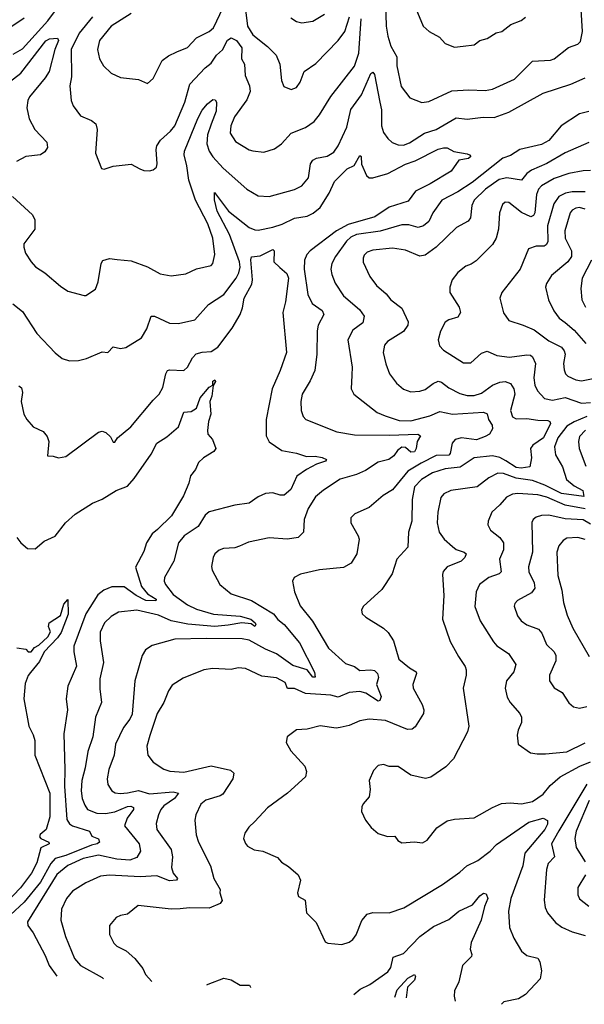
# Model space of a CAD drawing. Extents: x 1246169 to 1426871, y 660025 to 763458.
# Tile 39 of 256: x 1286680 to 1289791, y 668471 to 673900. Entities that reach past the tile are written whole.
import ezdxf

# ---------------------------------------------------------------- set-up
doc = ezdxf.new("R2010")
doc.units = 0

msp = doc.modelspace()

# ---------------------------------------------------------------- linework, layer by layer
at = {"layer": '0CON20XD'}
for points in [[(1287294.3, 673935), (1287185, 673864.5), (1287119.1, 673785), (1287108.5, 673735), (1287120, 673685), (1287142.5, 673645), (1287184.5, 673604.5), (1287235, 673580.8), (1287335, 673570.8), (1287385, 673548.8), (1287415, 673576.7), (1287465.7, 673675), (1287499.5, 673700.5), (1287546.5, 673723.5), (1287605, 673746.5), (1287655, 673800), (1287725, 673835.4), (1287747.7, 673855), (1287855, 674081.9)], [(1287908.1, 674088.1), (1287935.3, 673865), (1287965, 673817.3), (1288045, 673752.9), (1288092.9, 673705), (1288113.1, 673655), (1288122, 673565), (1288135, 673531.2), (1288176.1, 673516.1), (1288205, 673526), (1288225.6, 673555), (1288247.1, 673615), (1288312.2, 673657.8), (1288435, 673785.6), (1288471.3, 673835), (1288498.1, 673915)], [(1286645, 673710.8), (1286695, 673740), (1286835, 673893.8), (1286910, 673995)], [(1288695.8, 673995), (1288700, 673865), (1288708.7, 673808.7), (1288725, 673754.2), (1288758.8, 673695), (1288758.8, 673645), (1288781.7, 673531.7), (1288829.7, 673469.7), (1288895, 673444.3), (1288935, 673448.6), (1289061.7, 673508.3), (1289155, 673513.5), (1289245, 673510.5), (1289285, 673516.5), (1289407.2, 673572.8), (1289505, 673670.5), (1289605, 673677.8), (1289625, 673684.4), (1289703.3, 673746.7), (1289755, 673765.6), (1289770.6, 673779.4), (1289781.8, 673835), (1289774.2, 673955.8)], [(1288862.1, 673962.1), (1288903.8, 673865), (1288936, 673835), (1288993, 673803), (1289025, 673768.8), (1289075, 673749.2), (1289124.2, 673754.2), (1289185, 673761.4), (1289215, 673785.7), (1289255, 673795.7), (1289305, 673828.1), (1289337.5, 673835), (1289385.5, 673874.5), (1289443.6, 673896.4), (1289466.4, 673913.6)], [(1286491.2, 673768.8), (1286705, 673909.6)], [(1287081.1, 673915), (1287007.9, 673825), (1286964.7, 673735), (1286965.5, 673585), (1286955.7, 673535), (1286964.5, 673454.5), (1286974.4, 673425), (1287015, 673370), (1287076, 673345), (1287100.6, 673325), (1287106.5, 673295), (1287098.6, 673165), (1287130.5, 673080.5), (1287145, 673076.2), (1287195, 673092.9), (1287295, 673104), (1287342.5, 673077.5), (1287365, 673068), (1287395, 673066), (1287415, 673072), (1287433.3, 673086.7), (1287437.3, 673105), (1287431.9, 673185), (1287436.7, 673205), (1287455.6, 673235), (1287511.5, 673285), (1287534.6, 673315), (1287590.4, 673445), (1287618.5, 673545), (1287702.7, 673635), (1287735, 673661.1), (1287765, 673704.4), (1287796.9, 673733.1), (1287825, 673786.9), (1287845, 673800), (1287875, 673785.9), (1287904.3, 673745), (1287903.1, 673685), (1287918.8, 673655), (1287922.5, 673592.5), (1287945.5, 673535), (1287950, 673505), (1287930.9, 673459.1), (1287863.8, 673365), (1287843.1, 673315), (1287840.5, 673275), (1287868.5, 673228.5), (1287945, 673183.3), (1287965, 673177.8), (1288025, 673170), (1288085, 673187.8), (1288122.9, 673215), (1288175.7, 673275), (1288254.6, 673305.4), (1288302.1, 673337.9), (1288331.8, 673375), (1288394.1, 673475.9), (1288525, 673644.4), (1288548.4, 673715), (1288561.7, 673905)], [(1288175, 673910.5), (1288205, 673890), (1288235, 673881.9), (1288295, 673892.2), (1288360.2, 673929.8)], [(1286525, 673481.2), (1286686.4, 673605), (1286825, 673783.3), (1286845, 673795.2), (1286888.9, 673798.9), (1286894.6, 673785), (1286873.7, 673736.3), (1286841.8, 673615), (1286820.4, 673579.6), (1286734.5, 673475.5), (1286724.6, 673455), (1286719.6, 673415), (1286733.1, 673353.1), (1286764.4, 673295), (1286829.4, 673225), (1286833.3, 673195), (1286819.1, 673170.9), (1286795.4, 673154.6), (1286715, 673145.5), (1286662.6, 673117.4)], [(1286640, 672925), (1286750, 672825), (1286763.9, 672796.1), (1286764.2, 672745), (1286704, 672665), (1286702.5, 672645), (1286712.6, 672612.6), (1286742.9, 672565), (1286768.2, 672538.2), (1286819.2, 672505), (1286905, 672430), (1286945, 672403.3), (1287035, 672380), (1287045, 672380), (1287098, 672415), (1287112.9, 672455), (1287130, 672555), (1287138.3, 672571.7), (1287175, 672583.3), (1287217.3, 672577.3), (1287295, 672571.2), (1287385, 672537.5), (1287455, 672499.2), (1287515, 672487.5), (1287595, 672498.6), (1287655, 672526.7), (1287735, 672544.3), (1287744.2, 672555), (1287754.6, 672605), (1287744.6, 672695), (1287717.3, 672775), (1287649.2, 672905), (1287612.8, 673015), (1287601.8, 673095), (1287586.2, 673155), (1287588.6, 673175), (1287661.5, 673355), (1287685, 673400.9), (1287715, 673436.4), (1287745, 673459.5), (1287757.8, 673457.8), (1287764.4, 673445), (1287763.6, 673395), (1287734.7, 673324.7), (1287715.2, 673265), (1287710.4, 673215), (1287723.9, 673175), (1287745, 673144.6), (1287802, 673082), (1287931.2, 672965), (1287995, 672928.1), (1288055, 672925.5), (1288195, 672964.4), (1288235, 672984.5), (1288271.9, 673028.1), (1288282.9, 673105), (1288294.4, 673125), (1288315, 673136.4), (1288375, 673147.8), (1288410.8, 673169.2), (1288435, 673204.2), (1288482.6, 673307.4), (1288505, 673404.5), (1288563.7, 673486.3), (1288615, 673603.8), (1288625, 673611.2), (1288635, 673597.5), (1288664.6, 673445.4), (1288673.4, 673403.4), (1288672.8, 673315), (1288685, 673277.5), (1288708.6, 673245), (1288733.3, 673223.3), (1288765, 673209.2), (1288795, 673208.9), (1288828, 673222), (1288911.4, 673275), (1288975, 673294.1), (1289085, 673359.6), (1289145, 673352.1), (1289233.3, 673363.3), (1289295, 673360.4), (1289375, 673390), (1289565, 673494.5), (1289715.9, 673544.1), (1289795, 673580.4)], [(1289815, 673393.8), (1289765, 673380.7), (1289663.1, 673315), (1289595, 673233.1), (1289555, 673212.8), (1289435, 673183.6), (1289385, 673150.4), (1289342.7, 673137.3), (1289173, 673003), (1289095, 672951.4), (1289005.3, 672904.7), (1288956.9, 672835), (1288935, 672788.2), (1288905, 672763.9), (1288875, 672754.7), (1288825, 672768.7), (1288785, 672769.7), (1288666.8, 672733.2), (1288535, 672715.6), (1288505, 672700.8), (1288480.5, 672679.5), (1288419.6, 672595), (1288400, 672555), (1288395.4, 672525), (1288399.5, 672495), (1288417.6, 672447.6), (1288465, 672376.9), (1288552.3, 672302.3), (1288578.6, 672265), (1288570.9, 672229.1), (1288515, 672187.5), (1288488.6, 672135), (1288512.3, 671985), (1288510.7, 671939.3), (1288507.1, 671865), (1288522, 671835), (1288650, 671735), (1288694, 671715), (1288770.8, 671690.8), (1288835, 671687.4), (1288939.2, 671715), (1288995, 671739.6), (1289065, 671724.4), (1289236, 671736), (1289256.4, 671726.4), (1289263.1, 671695), (1289283.1, 671665), (1289285.6, 671644.4), (1289268, 671615), (1289245, 671601.1), (1289196.2, 671583.8), (1289115, 671594.3), (1289080.4, 671585), (1289062.4, 671565), (1289052.5, 671507.5), (1289045, 671498.4), (1288975, 671496.4), (1288892.9, 671455), (1288819.4, 671410.6), (1288760.1, 671339.9), (1288735, 671308.2), (1288682.8, 671277.2), (1288605, 671210.6), (1288526.2, 671175), (1288505, 671153.3), (1288504.2, 671125), (1288545.8, 671055), (1288550.8, 671035), (1288538.1, 670955), (1288507.1, 670902.9), (1288465, 670880), (1288332.4, 670867.6), (1288226.6, 670843.4), (1288193.3, 670825), (1288184, 670805), (1288194.4, 670745), (1288225, 670668), (1288293.2, 670583.2), (1288381.9, 670435), (1288475, 670349.5), (1288524, 670334), (1288555, 670311.2), (1288615, 670315.8), (1288635, 670311.8), (1288650.8, 670295), (1288657.1, 670272.9), (1288646.2, 670235), (1288672.1, 670167.9), (1288665, 670145.8), (1288655, 670143.3), (1288586.4, 670186.4), (1288555, 670196.7), (1288495, 670191.2), (1288435, 670164.7), (1288395, 670175.7), (1288255.7, 670185.7), (1288195, 670212.7), (1288155, 670212.5), (1288142.5, 670245), (1288095, 670271.2), (1288015, 670280), (1287925, 670323.5), (1287883.4, 670326.6), (1287845, 670317.5), (1287745, 670323.5), (1287695, 670314.5), (1287581.1, 670268.9), (1287519.8, 670230.2), (1287500.4, 670199.6), (1287474.5, 670135), (1287436.9, 670075), (1287397.6, 669952.4), (1287380, 669895), (1287386.9, 669845), (1287415, 669805.8), (1287475, 669767.1), (1287507.4, 669757.4), (1287585, 669751.5), (1287735, 669786.4), (1287841.3, 669761.3), (1287860, 669745), (1287854.4, 669715), (1287800.2, 669629.8), (1287785, 669620), (1287705, 669597.5), (1287677.5, 669575), (1287651.4, 669515), (1287645.8, 669485.8), (1287653.1, 669405), (1287665.5, 669365.5), (1287731.8, 669235), (1287749.5, 669165), (1287784.2, 669105), (1287782.9, 669085), (1287796.1, 669043.9), (1287785, 669027.8), (1287725, 669000.4), (1287616.6, 669003.4), (1287565, 668997.1), (1287514.2, 668995.8), (1287332.5, 669015), (1287275, 668968.6), (1287235, 668960.8), (1287210.9, 668949.1), (1287175.8, 668905), (1287175.8, 668855.8), (1287198.3, 668808.3), (1287215, 668792), (1287266.8, 668766.8), (1287315, 668723.3), (1287358.7, 668668.7), (1287374.3, 668635), (1287408.3, 668596.1)], [(1289815, 673223.1), (1289684.8, 673165.2), (1289585, 673107.9), (1289499.6, 673070.4), (1289475, 673051.3), (1289445, 673015.4), (1289365, 673028.9), (1289321.8, 673018.2), (1289246.8, 672965), (1289184.6, 672905), (1289170.8, 672875), (1289163.1, 672806.9), (1289151.2, 672788.8), (1289086, 672754), (1288975, 672646.5), (1288915, 672602.1), (1288885, 672595.4), (1288805, 672628.7), (1288735, 672639.7), (1288625, 672629.6), (1288595, 672617.5), (1288578.3, 672601.7), (1288571.8, 672585), (1288573.1, 672563.1), (1288609.4, 672485), (1288646.9, 672435), (1288699.1, 672389.1), (1288725, 672355.8), (1288785, 672308.6), (1288821.4, 672235), (1288819.5, 672215), (1288795, 672180), (1288705.8, 672125), (1288690, 672105), (1288683.3, 672065), (1288697.1, 672002.9), (1288717.8, 671947.8), (1288755.4, 671895.4), (1288795, 671862.9), (1288835, 671848.1), (1288885, 671852.2), (1288915, 671861.5), (1288958.6, 671895), (1288985, 671906.2), (1289005, 671900.9), (1289045, 671870.9), (1289105, 671838.8), (1289145, 671828.5), (1289185, 671828.2), (1289225, 671841.1), (1289285, 671884.6), (1289325, 671901.1), (1289355.3, 671905.3), (1289384, 671894), (1289402.5, 671865), (1289408.4, 671835), (1289384, 671745), (1289395, 671710.6), (1289415, 671700), (1289475, 671701.8), (1289535, 671691.6), (1289590.8, 671690.8), (1289601.2, 671685), (1289604.2, 671674.2), (1289566.4, 671595), (1289507.9, 671555), (1289494.6, 671535), (1289499.5, 671485), (1289490, 671435), (1289442.6, 671427.4), (1289415, 671430.2), (1289358.4, 671468.4), (1289325, 671486.2), (1289285, 671494.8), (1289183.8, 671485), (1289106.5, 671433.5), (1289025, 671423.8), (1288955, 671400.8), (1288894.8, 671365.2), (1288855.3, 671325), (1288841.7, 671255), (1288840.9, 671135), (1288822.9, 671075), (1288818.6, 670991.4), (1288758.6, 670925), (1288732.5, 670845), (1288675, 670758), (1288572.5, 670665), (1288563.3, 670645), (1288567.5, 670625), (1288587.5, 670605), (1288685, 670544.4), (1288711.1, 670521.1), (1288739.1, 670475), (1288768.6, 670375), (1288827, 670327), (1288864, 670305), (1288865.7, 670295), (1288847.1, 670235), (1288848.9, 670215), (1288897.6, 670125), (1288907.6, 670095), (1288904.2, 670075), (1288859.8, 670000.2), (1288841.8, 669988.2), (1288816.9, 669986.9), (1288695, 670036.5), (1288605, 670042.5), (1288555, 670033.3), (1288495, 670007.5), (1288445, 669996.9), (1288424.4, 669994.4), (1288335.8, 670005.8), (1288265, 669988.6), (1288205.9, 669984.1), (1288153.8, 669945), (1288148, 669915), (1288175, 669868), (1288250.8, 669785), (1288260.8, 669755), (1288255.8, 669725), (1288155, 669636), (1288045.6, 669554.4), (1287975, 669479.2)], [(1286642.8, 672332.8), (1286695, 672291.4), (1286775, 672169.2), (1286875, 672062.5), (1286915, 672032.5), (1286955, 672019.4), (1287005, 672020.6), (1287048.3, 672031.7), (1287135, 672069.2), (1287165, 672065.7), (1287195, 672096), (1287235, 672086.2), (1287265, 672092), (1287352, 672145), (1287380, 672195), (1287405, 672266), (1287423.3, 672265), (1287506.2, 672226.2), (1287554.5, 672225.5), (1287645, 672245.8), (1287721.2, 672328.8), (1287805.6, 672385), (1287872.7, 672475), (1287886.8, 672505), (1287894.3, 672535.7), (1287891.9, 672565), (1287836.2, 672716.2), (1287768.9, 672845), (1287752.8, 672907.2), (1287752.7, 672947.3), (1287830, 672845), (1287945, 672753.8), (1287975, 672740.9), (1287995, 672739.6), (1288074.2, 672755.8), (1288127.2, 672772.8), (1288195, 672805.4), (1288265, 672817.3), (1288297.1, 672832.9), (1288335, 672864.4), (1288385.5, 672944.5), (1288415, 673008.1), (1288485, 673077.1), (1288523, 673097), (1288555, 673151.2), (1288561.2, 673145), (1288563.5, 673103.5), (1288590.4, 673040.4), (1288605, 673028.1), (1288625, 673027.3), (1288708.3, 673051.7), (1288805, 673102.8), (1288858.7, 673121.3), (1288985, 673185.7), (1289015, 673193.8), (1289035, 673193.3), (1289073, 673173), (1289145, 673159.6), (1289158.8, 673155), (1289166.2, 673145), (1289152.5, 673135), (1289098.8, 673125), (1289056.7, 673065), (1288942.2, 672995), (1288861.1, 672955), (1288819.7, 672900.3), (1288715, 672867.2), (1288637.5, 672812.5), (1288489.7, 672770.3), (1288425.3, 672735), (1288280.4, 672625), (1288262.3, 672605), (1288250, 672575), (1288247.9, 672525), (1288267.1, 672385), (1288292.5, 672335), (1288347.1, 672297.1), (1288356.5, 672275), (1288325.4, 672215), (1288319.3, 672185), (1288317.9, 672055), (1288306.4, 671965), (1288281.4, 671908.6), (1288236.2, 671835), (1288229.2, 671795), (1288230.9, 671745), (1288242, 671712), (1288256.2, 671695), (1288427.3, 671627.3), (1288525, 671610.3), (1288715, 671608.7), (1288874, 671615), (1288888, 671605), (1288870.8, 671575), (1288864, 671535), (1288855, 671518), (1288835, 671516), (1288805, 671541.2), (1288785, 671543.8), (1288761.2, 671525), (1288741.2, 671495), (1288714, 671475), (1288655, 671460.7), (1288586, 671414), (1288535, 671392.2), (1288445, 671366.2), (1288354.3, 671305.7), (1288310.9, 671269.1), (1288269.6, 671205), (1288247.3, 671145), (1288244.4, 671075), (1288215.4, 671044.6), (1288155, 671036.2), (1288055, 671043.5), (1287940.3, 671019.7), (1287892, 670998), (1287865, 670988.8), (1287802.5, 670985), (1287778.8, 670975), (1287756.2, 670955), (1287746.2, 670935), (1287736.7, 670885), (1287741.2, 670865), (1287782.5, 670785), (1287846.2, 670735), (1287957.8, 670697.8), (1288079.1, 670625), (1288102.4, 670592.4), (1288137.9, 670565), (1288221.8, 670465), (1288305, 670303.3), (1288308.8, 670275), (1288295, 670274.4), (1288264.4, 670314.4), (1288185, 670340), (1288095, 670404.1), (1288035, 670428.8), (1287945, 670479.4), (1287905.9, 670485.9), (1287709, 670489), (1287535, 670483.8), (1287410.9, 670449.1), (1287374.3, 670425), (1287355.4, 670394.6), (1287315.5, 670255), (1287299.4, 670070.6), (1287287.3, 670042.7), (1287252.7, 669997.3), (1287207.7, 669905), (1287200.4, 669845), (1287171.8, 669765), (1287162.1, 669715), (1287165, 669683.8), (1287187.8, 669647.8), (1287207, 669637), (1287233.2, 669633.2), (1287275, 669636.3), (1287335, 669650.7), (1287395, 669632.4), (1287525, 669643.5), (1287556, 669635), (1287532.9, 669605), (1287474.6, 669565), (1287457.9, 669545), (1287445.4, 669515), (1287431.7, 669468.3), (1287435.3, 669435.3), (1287514.5, 669325), (1287522.7, 669285), (1287517.3, 669225), (1287526, 669195), (1287549.6, 669165), (1287544.6, 669155.4), (1287505, 669151.6), (1287435, 669178.9), (1287343.4, 669173.4), (1287175, 669184), (1287125, 669177.9), (1287045, 669141.2), (1286970.5, 669095), (1286938.5, 669055), (1286911.1, 668995), (1286906.9, 668935), (1286931.8, 668845), (1286982.8, 668722.8), (1287015.6, 668685), (1287135, 668618.2), (1287141.2, 668611.7)], [(1289825, 673068.2), (1289785, 673067.1), (1289705, 673051.4), (1289624.8, 673025.2), (1289556, 672984), (1289538.4, 672965), (1289526.8, 672936.8), (1289519.3, 672835), (1289510.3, 672819.7), (1289497.1, 672812.9), (1289445, 672837.8), (1289375, 672892.2), (1289355, 672893.1), (1289339.4, 672880.6), (1289323.8, 672835), (1289319.1, 672745), (1289304.5, 672695), (1289285, 672660), (1289195, 672570.6), (1289168, 672552), (1289138.3, 672541.7), (1289094, 672506), (1289062.2, 672465), (1289050, 672425), (1289050, 672395), (1289102.2, 672315), (1289109.5, 672285), (1289095, 672260.5), (1289044.7, 672245.3), (1289025, 672232.5), (1288998, 672182), (1288985.6, 672135), (1288992.6, 672102.6), (1289015, 672077.5), (1289125, 672007.3), (1289165, 672008.1), (1289225, 672061.9), (1289255, 672073.3), (1289308.2, 672048.2), (1289379.1, 672039.1), (1289475, 672051.8), (1289495, 672049.5), (1289505, 672041.4), (1289522.7, 672005), (1289513.7, 671925), (1289519.1, 671885), (1289533.4, 671853.4), (1289571.1, 671811.1), (1289615, 671801.9), (1289685, 671817.6), (1289775, 671785.3), (1289825, 671789.2)], [(1289795, 672950.3), (1289725, 672950.2), (1289686.7, 672943.3), (1289651.5, 672925), (1289623.5, 672885), (1289587.4, 672762.6), (1289589.3, 672675), (1289581.1, 672658.9), (1289569.1, 672650.9), (1289525, 672650.9), (1289483.8, 672636.2), (1289437.3, 672525), (1289335.7, 672395), (1289325.8, 672365), (1289345, 672283.3), (1289375, 672240.8), (1289455, 672216.5), (1289515, 672189.6), (1289595, 672128.5), (1289665, 672093.6), (1289680, 672075), (1289685.3, 672055), (1289676.2, 672005), (1289679.1, 671969.1), (1289687.7, 671947.7), (1289700.8, 671935), (1289744.7, 671914.7), (1289775, 671909.6), (1289893.1, 671933.1)], [(1289795, 672856.1), (1289765, 672864.3), (1289745, 672861.7), (1289725, 672850.7), (1289712.9, 672835), (1289683.5, 672735), (1289685.9, 672695), (1289720, 672625), (1289720.9, 672595), (1289699.6, 672565), (1289610.5, 672489.5), (1289581.9, 672445), (1289576.9, 672425), (1289593.3, 672355), (1289624, 672294), (1289653.3, 672255), (1289685, 672230.4), (1289735, 672188.2), (1289799.1, 672115)], [(1286675, 671881.9), (1286689.4, 671869.4), (1286696.5, 671845), (1286687.8, 671795), (1286703.3, 671725), (1286720.5, 671695), (1286755, 671655.6), (1286808.8, 671628.8), (1286831.8, 671601.8), (1286840, 671575), (1286833.3, 671495), (1286865, 671494), (1286895, 671483.8), (1286935, 671492), (1287113.6, 671626.4), (1287135, 671631.4), (1287154.4, 671624.4), (1287180.7, 671600.7), (1287195, 671570), (1287205, 671570), (1287220, 671595), (1287292.5, 671655), (1287415, 671802.5), (1287449.2, 671835), (1287468, 671872), (1287485, 671947.5), (1287494.4, 671965.6), (1287505, 671970), (1287585, 671966.7), (1287605, 671984.4), (1287632.7, 672035), (1287653.1, 672056.9), (1287685, 672066.7), (1287735, 672070.8), (1287771.2, 672095), (1287850.2, 672199.8), (1287895.4, 672275), (1287908.3, 672311.7), (1287916.5, 672365), (1287959, 672441), (1287963.6, 672466.4), (1287954, 672576), (1287957.8, 672592.2), (1288005, 672598.8), (1288075, 672633.1), (1288082.2, 672625), (1288080, 672565), (1288113.6, 672533.6), (1288151.5, 672501.5), (1288162, 672475), (1288144.6, 672345), (1288130, 672285), (1288149.6, 672065), (1288116.2, 671965), (1288072, 671865), (1288037.9, 671695), (1288037.9, 671605), (1288055, 671572.7), (1288125, 671524.7), (1288205, 671509.4), (1288260.7, 671490.7), (1288307.3, 671492.7), (1288347, 671487), (1288370, 671475), (1288364.3, 671465), (1288315, 671449.7), (1288259.9, 671420.1), (1288207.6, 671382.4), (1288175, 671308.8), (1288137.8, 671277.8), (1288115, 671277.7), (1288075, 671291.4), (1288035, 671288.1), (1287995, 671270), (1287945, 671234.4), (1287865, 671222.5), (1287725, 671185.6), (1287701.8, 671168.2), (1287664, 671106), (1287585.9, 671054.1), (1287555.3, 671014.7), (1287530, 670915), (1287477.8, 670825), (1287476.4, 670805), (1287483.5, 670785), (1287525, 670730.4), (1287605, 670674.2), (1287655, 670649.7), (1287747.2, 670622.8), (1287895, 670610.8), (1287953.5, 670595), (1287977.5, 670575), (1287981.8, 670565), (1287975.3, 670554.7), (1287955, 670568.6), (1287905, 670575.2), (1287829, 670561), (1287754.9, 670555.1), (1287606.2, 670566.2), (1287515, 670585.6), (1287445, 670616.4), (1287325, 670644.7), (1287225, 670633.1), (1287185, 670609.4), (1287148.1, 670575), (1287123.6, 670523.6), (1287123.3, 670475), (1287142.1, 670355), (1287122.1, 670265), (1287121.4, 670211.4), (1287130.5, 670135), (1287097.9, 670055), (1287083.1, 669945), (1287055.4, 669865), (1287041.4, 669775), (1287021.9, 669705), (1287018.9, 669648.9), (1287025.3, 669605), (1287038.3, 669568.3), (1287054.5, 669545), (1287104.8, 669524.7), (1287152.7, 669522.8), (1287205, 669532.6), (1287275, 669562), (1287293.2, 669563.2), (1287306.5, 669556.5), (1287307.5, 669545), (1287273.2, 669496.8), (1287257.3, 669455), (1287339.1, 669355), (1287345.8, 669315), (1287325, 669280), (1287287.5, 669265), (1287215, 669270.5), (1287115, 669293.3), (1287029.2, 669275), (1286945, 669236.4), (1286885, 669187.4), (1286724, 668925), (1286725.4, 668905), (1286755.3, 668865.3), (1286820.2, 668740.3), (1286843.3, 668685), (1286884.1, 668626.8)], [(1289831.5, 672575), (1289778.5, 672475), (1289771.2, 672418.8), (1289777.1, 672355), (1289797.1, 672315)], [(1286664.4, 671045), (1286686, 671015), (1286722.5, 670985), (1286765, 670982.9), (1286816, 671025), (1286875, 671053.1), (1286932.5, 671125), (1286985, 671174.2), (1287081.2, 671235), (1287135, 671256), (1287211.2, 671305), (1287275, 671328), (1287310.6, 671369.4), (1287404.7, 671505.3), (1287435, 671565.5), (1287490.8, 671599.2), (1287554.6, 671655.4), (1287585, 671736.7), (1287625, 671740), (1287655, 671757.5), (1287675.4, 671814.6), (1287725, 671874.3), (1287744.2, 671885.8), (1287745, 671906.2), (1287756.2, 671915), (1287758.6, 671905), (1287746.2, 671883.8), (1287739.4, 671825), (1287727.1, 671795), (1287733.5, 671725), (1287720, 671685), (1287714.5, 671634.5), (1287716.2, 671615), (1287743.3, 671585), (1287760, 671535), (1287750.4, 671519.6), (1287692.5, 671485), (1287665, 671458), (1287649.2, 671420.8), (1287621.9, 671385), (1287612.5, 671345), (1287582.1, 671275), (1287516.2, 671165), (1287440.2, 671089.8), (1287410.4, 671065), (1287378.5, 671015), (1287365, 670968), (1287318.3, 670881.7), (1287351.8, 670775), (1287383.8, 670733.8), (1287431.5, 670705), (1287430, 670695), (1287375, 670697.2), (1287322.5, 670725), (1287255, 670773.5), (1287187.8, 670772.2), (1287143.3, 670755), (1287111.6, 670728.4), (1287045, 670624.5), (1286978.8, 670445), (1286978.3, 670415), (1286992.7, 670335), (1286946.2, 670225), (1286935.5, 670155), (1286943.8, 670095), (1286923.1, 669963.1), (1286929.7, 669765), (1286926.6, 669673.4), (1286940.3, 669490.3), (1286955, 669465.5), (1286971.5, 669455), (1287064.4, 669425), (1287078.3, 669398.3), (1287113.9, 669383.9), (1287119.4, 669365), (1287106.7, 669355), (1287075, 669349.2), (1286935, 669291.2), (1286875, 669274.3), (1286852.1, 669247.9), (1286795.1, 669144.9), (1286705.7, 669034.3), (1286630.5, 668965)], [(1289805, 671711.4), (1289735, 671683.2), (1289695, 671659.4), (1289644.3, 671595), (1289626.9, 671545), (1289631.7, 671501.7), (1289670, 671435), (1289693.1, 671365), (1289735, 671330.3), (1289782.5, 671305), (1289788.9, 671271.1), (1289665, 671287.1), (1289573.3, 671333.3), (1289505, 671359.5), (1289415, 671372.1), (1289345, 671397.2), (1289315, 671399.2), (1289265.3, 671374.7), (1289200, 671325), (1289055, 671304.5), (1289017.5, 671285), (1289000, 671265), (1288984.6, 671185), (1288980.4, 671125), (1288991.1, 671075), (1289018.2, 671035), (1289065, 670994.6), (1289085, 670979.6), (1289128.8, 670965), (1289140.8, 670955), (1289132.2, 670935), (1289112.9, 670915), (1289035, 670882.5), (1289013.4, 670856.6), (1289008.9, 670841.1), (1289017.5, 670725), (1289010, 670595), (1289052.4, 670472.4), (1289098.7, 670388.7), (1289133.8, 670333.8), (1289139.5, 670315), (1289140, 670285), (1289124.4, 670215), (1289154, 670005), (1289146.8, 669973.2), (1289070, 669825), (1289028.9, 669781.1), (1288946.2, 669723.8), (1288915.9, 669715.9), (1288835, 669734.5), (1288765, 669782.9), (1288715, 669781.4), (1288685, 669794.2), (1288655, 669788), (1288630.3, 669759.7), (1288606, 669705), (1288612, 669655), (1288606, 669615), (1288572.7, 669577.3), (1288565, 669560), (1288564.3, 669534.3), (1288585.6, 669485.6), (1288616.8, 669446.8), (1288655, 669412.5), (1288706.4, 669396.4), (1288747.7, 669397.7), (1288764, 669374), (1288785, 669361.2), (1288855, 669367.1), (1288898.8, 669361.2), (1288925, 669376), (1288978, 669445), (1289035, 669482.5), (1289075, 669492), (1289185, 669500), (1289285, 669556.9), (1289335, 669577.5), (1289382.4, 669582.4), (1289445.6, 669575.6), (1289505, 669588.8), (1289565, 669629.7), (1289602.2, 669677.8), (1289657.7, 669725), (1289765.7, 669785), (1289825, 669807.6)], [(1289796.7, 671636.7), (1289765, 671602.5), (1289758.7, 671575), (1289762.5, 671535), (1289799.1, 671439.2)], [(1289795, 671203.1), (1289685, 671223.3), (1289585, 671266.9), (1289535, 671280.9), (1289425, 671287.9), (1289395, 671284.7), (1289362.5, 671267.5), (1289325.6, 671225), (1289281.4, 671185), (1289260.8, 671135), (1289259.2, 671115), (1289274, 671085), (1289325.9, 671045.9), (1289346.2, 671015), (1289345, 670976.7), (1289324.5, 670925), (1289333.5, 670856.5), (1289322, 670845), (1289264.3, 670825), (1289213.3, 670785), (1289194.4, 670745), (1289188.1, 670665), (1289217.7, 670585), (1289290.4, 670470.4), (1289308.3, 670448.3), (1289373.6, 670405), (1289414.5, 670345), (1289403.1, 670305), (1289361.5, 670255), (1289354.5, 670215), (1289366.5, 670165), (1289382.2, 670135), (1289435.8, 670075), (1289445.8, 670055), (1289445.7, 670025), (1289426.6, 669983.4), (1289421.4, 669955), (1289426.2, 669905), (1289495, 669857.5), (1289531.3, 669851.3), (1289577.2, 669852.8), (1289695, 669864), (1289795, 669913.1)], [(1289825, 671117.6), (1289785, 671142.3), (1289685, 671148.5), (1289595, 671168.8), (1289555, 671166.8), (1289525, 671157.5), (1289509.4, 671145), (1289502, 671128), (1289505.9, 670965), (1289483.7, 670883.7), (1289484.5, 670855), (1289514.5, 670795), (1289517.9, 670765), (1289499.5, 670740.5), (1289422.6, 670697.4), (1289408.1, 670681.9), (1289404.4, 670665.6), (1289422.8, 670612.8), (1289442.5, 670585), (1289475, 670563.1), (1289539.5, 670539.5), (1289557, 670517), (1289582.5, 670455), (1289625.5, 670415), (1289634.6, 670395), (1289633.8, 670365), (1289600, 670285), (1289599.2, 670255), (1289625.6, 670215.6), (1289669.8, 670189.8), (1289705, 670133.3), (1289731.7, 670111.7), (1289765, 670104.2), (1289805, 670113.1)], [(1289795, 671033.5), (1289755, 671044.7), (1289695, 671041.5), (1289675, 671028.5), (1289651.4, 670998.6), (1289639.3, 670965), (1289645.3, 670835.3), (1289666.7, 670755), (1289676.9, 670686.9), (1289696.5, 670616.5), (1289728.2, 670545), (1289818.3, 670388.3)], [(1286665, 670436.2), (1286715, 670430), (1286727.5, 670415), (1286744.2, 670414.2), (1286762, 670438), (1286785, 670451.2), (1286835, 670496.5), (1286850, 670525), (1286839.4, 670555), (1286841.9, 670575), (1286905.8, 670614.2), (1286922.7, 670677.3), (1286945, 670702.5), (1286948, 670622), (1286908, 670522), (1286888.8, 670491.2), (1286815, 670414.3), (1286788.7, 670361.3), (1286740, 670300), (1286726.4, 670283.6), (1286710.7, 670239.3), (1286703.8, 670155), (1286730, 670005), (1286755, 669956.7), (1286762.9, 669925), (1286764.3, 669845), (1286847.2, 669635), (1286846, 669504), (1286825.6, 669435), (1286793, 669407), (1286790, 669395), (1286796.2, 669386.2), (1286840, 669365), (1286842, 669355), (1286796.7, 669333.3), (1286775, 669251.2), (1286745.4, 669195), (1286685, 669113.2), (1286602.4, 669027.6)], [(1289805.5, 669684.5), (1289651.5, 669428.5), (1289610.9, 669355), (1289626.2, 669285), (1289592.4, 669247.6), (1289582, 669215), (1289570, 669045), (1289575.5, 669005), (1289587.8, 668975), (1289632.4, 668922.4), (1289666.3, 668896.3), (1289725, 668870.5), (1289795, 668850.8)], [(1289817.9, 669595), (1289746.7, 669425), (1289738.8, 669385), (1289746.3, 669336.3), (1289795, 669257.1)], [(1287975, 669479.2), (1287942.6, 669447.4), (1287920.8, 669415), (1287914.2, 669385), (1287925, 669357.5), (1287935, 669343.3), (1287972.3, 669322.3), (1288020, 669315), (1288100.7, 669280.7), (1288123.3, 669255), (1288161.7, 669231.7), (1288214.2, 669185), (1288226.9, 669155), (1288211.2, 669085), (1288216.4, 669066.4), (1288253.3, 669045), (1288261.2, 668975), (1288313, 668923), (1288362.5, 668815), (1288378.3, 668808.3), (1288455, 668801.2), (1288495, 668814), (1288515, 668828), (1288534.3, 668855), (1288565, 668933.3), (1288595, 668968.8), (1288625, 668978), (1288715.7, 668975.7), (1288796.3, 669003.7), (1289008.9, 669131.1), (1289105, 669199.2), (1289144.6, 669235.4), (1289205, 669264.6), (1289272.9, 669315), (1289307.6, 669352.4), (1289485, 669474.6), (1289565, 669497.3), (1289588.1, 669485), (1289588.8, 669465), (1289573.4, 669435), (1289464.2, 669305), (1289451.7, 669235), (1289386.9, 669055), (1289373.9, 668985), (1289379.4, 668895), (1289403.3, 668835), (1289444.7, 668764.7), (1289475, 668739.5), (1289535, 668725.8), (1289546.5, 668705), (1289554.4, 668655), (1289547.9, 668612.1), (1289466.2, 668525), (1289428.3, 668501.7), (1289347.5, 668485), (1289335, 668472.5), (1289334.4, 668471.1)], [(1289797.8, 669185), (1289754.5, 669115), (1289754.4, 669075), (1289765, 669052), (1289815, 669013.1)], [(1288521.1, 668525.6), (1288556, 668555), (1288610.2, 668579.8), (1288709.3, 668650.7), (1288725, 668673.8), (1288738.5, 668731.5), (1288795, 668751.8), (1288884.8, 668845.2), (1288960.6, 668899.4), (1289045, 668939.6), (1289100.6, 668985), (1289175, 669020), (1289215, 669069.2), (1289235, 669083.8), (1289249.5, 669079.5), (1289260, 669055), (1289240.2, 669009.8), (1289223.6, 668935), (1289167.7, 668812.3), (1289162, 668775), (1289171.2, 668745), (1289168.8, 668735), (1289120.8, 668685), (1289098.9, 668595), (1289075.4, 668544.6), (1289073.7, 668516.3), (1289079.3, 668488.2)], [(1287711.3, 668578.3), (1287717.8, 668582.2), (1287805.7, 668615.7), (1287845.6, 668605.6), (1287895, 668576.7), (1287946.7, 668576.7), (1287952.5, 668565), (1287952.4, 668563.7)], [(1288746.3, 668510.5), (1288759.2, 668550.8), (1288818.8, 668615), (1288855, 668635.4), (1288860.9, 668625), (1288855.2, 668604.8), (1288817.1, 668565), (1288810.1, 668506.2)]]:
    msp.add_lwpolyline(points, dxfattribs=at)

doc.saveas('drawing.dxf')
